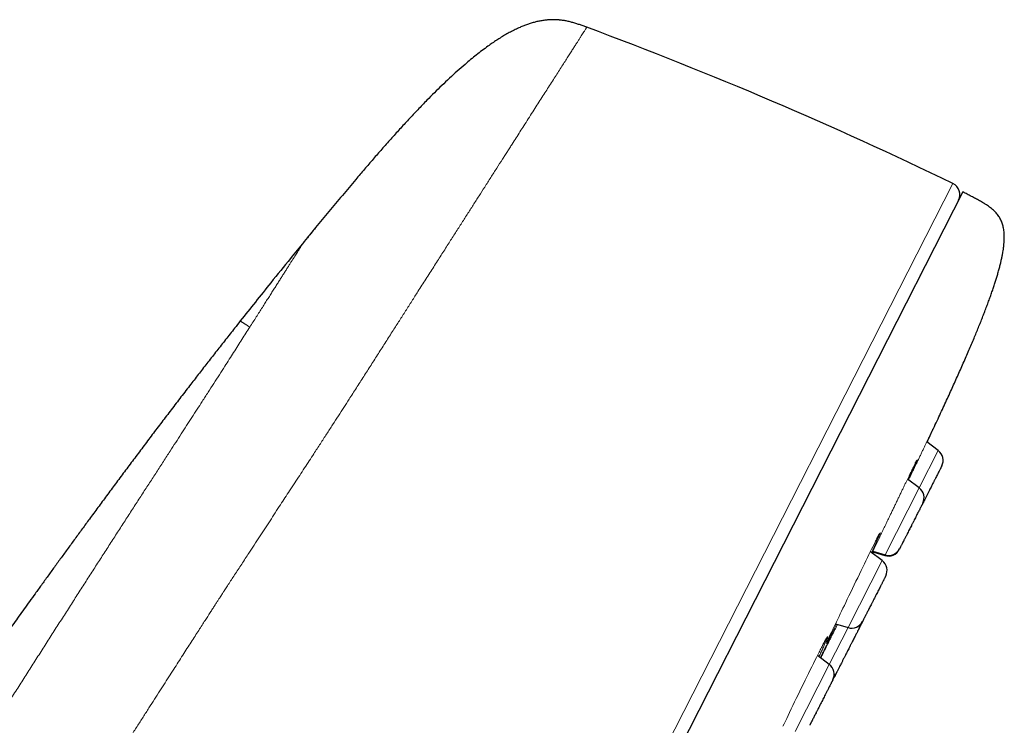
# Model space of a CAD drawing. Header units: millimetres. Extents: x 8 to 578, y 12 to 587.
# Tile 155 of 155: x 538 to 578, y 559 to 587. Entities that reach past the tile are written whole.
import ezdxf

# ---------------------------------------------------------------- set-up
doc = ezdxf.new("R2010")
doc.units = ezdxf.units.MM

msp = doc.modelspace()

# ---------------------------------------------------------------- linework, layer by layer
at = {"color": 252, "linetype": 'Continuous', "lineweight": 0}
for p, q in [((560.343, 587.397), (560.28, 587.402)), ((539.17, 507.739), (576.368, 580.745)), ((550.568, 579.114), (550.05, 578.482)), ((549.958, 578.37), (549.956, 578.367)), ((575.768, 569.883), (574.994, 568.364)), ((574.994, 568.364), (573.606, 565.638)), ((573.487, 565.406), (572.099, 562.681)), ((573.606, 565.638), (573.594, 565.615)), ((572.099, 562.681), (571.335, 561.182)), ((571.335, 561.182), (569.946, 558.456))]:
    msp.add_line(p, q, dxfattribs=at)
at = {"color": 7, "linetype": 'Continuous', "lineweight": 30}
for p, q in [((560.343, 587.398), (560.319, 587.4)), ((561.47, 587.1), (561.418, 587.119)), ((561.462, 587.103), (561.419, 587.119)), ((576.769, 580.408), (539.816, 507.884)), ((550.134, 578.585), (550.046, 578.477)), ((550.05, 578.482), (549.958, 578.37)), ((575.768, 569.883), (575.302, 570.234)), ((574.994, 568.364), (574.519, 568.722)), ((573.487, 565.406), (573.007, 565.768)), ((573.111, 565.79), (573.606, 565.638)), ((573.112, 565.689), (573.155, 565.776)), ((573.143, 565.752), (573.594, 565.615)), ((571.592, 562.835), (572.099, 562.681)), ((572.664, 562.881), (572.677, 562.907)), ((572.666, 562.884), (572.671, 562.894)), ((571.335, 561.182), (570.852, 561.545))]:
    msp.add_line(p, q, dxfattribs=at)
at = {"color": 252, "linetype": 'Continuous', "lineweight": 0, "flags": 128}
for points in [[(571.632, 562.823), (571.63, 562.818), (571.576, 562.711), (571.525, 562.61), (571.477, 562.516), (571.433, 562.428), (571.397, 562.359), (571.366, 562.297), (571.337, 562.242), (571.312, 562.193), (571.289, 562.151), (571.27, 562.115), (571.255, 562.086), (571.242, 562.063), (571.233, 562.048), (571.228, 562.041), (571.226, 562.04), (571.227, 562.046), (571.232, 562.059), (571.24, 562.079), (571.254, 562.111), (571.273, 562.152), (571.296, 562.203), (571.323, 562.262), (571.355, 562.331), (571.391, 562.408), (571.425, 562.48), (571.461, 562.557), (571.5, 562.64), (571.541, 562.728), (571.585, 562.821), (571.632, 562.92), (571.682, 563.024), (571.732, 563.129), (571.784, 563.238), (571.837, 563.351), (571.892, 563.466), (571.949, 563.585), (572.008, 563.707), (572.068, 563.833), (572.138, 563.979), (572.208, 564.124), (572.278, 564.271), (572.349, 564.417), (572.42, 564.565), (572.491, 564.712), (572.562, 564.858), (572.63, 565), (572.697, 565.137), (572.763, 565.271), (572.826, 565.401), (572.888, 565.528), (572.948, 565.649), (573.005, 565.764), (573.059, 565.872), (573.109, 565.973), (573.156, 566.067), (573.2, 566.153), (573.2, 566.153)], [(569.452, 558.669), (569.5, 558.77), (569.549, 558.875), (569.602, 558.985), (569.656, 559.1), (569.721, 559.235), (569.787, 559.373), (569.854, 559.513), (569.923, 559.656), (569.993, 559.802), (570.065, 559.951), (570.137, 560.1), (570.209, 560.247), (570.28, 560.393), (570.35, 560.537), (570.42, 560.679), (570.489, 560.82), (570.558, 560.958), (570.624, 561.091), (570.688, 561.219), (570.75, 561.342), (570.809, 561.46), (570.866, 561.572), (570.866, 561.572)]]:
    msp.add_lwpolyline(points, dxfattribs=at)
at = {"color": 7, "linetype": 'Continuous', "lineweight": 30}
for centre, radius, start, end in [((502.737, 428.759), 168.883, 64.15164, 69.64873), ((576.15, 580.295), 0.5, 333, 64.1516), ((575.467, 569.483), 0.5, 333, 53), ((574.693, 567.964), 0.5, 333, 53), ((573.74, 566.093), 0.5, 253, 333), ((573.752, 566.116), 0.5, 253, 333), ((573.187, 565.007), 0.5, 333, 53), ((572.245, 563.159), 0.5, 253, 333), ((572.107, 562.888), 0.5, 333, 350.6743), ((571.034, 560.782), 0.5, 333, 53), ((571.166, 561.04), 0.5, 316.1649, 333)]:
    msp.add_arc(centre, radius, start, end, dxfattribs=at)
for points, knots in [([(560.343, 587.398), (560.335, 587.399), (560.274, 587.405), (560.158, 587.41), (559.997, 587.409), (559.836, 587.397), (559.676, 587.377), (559.518, 587.349), (559.361, 587.312), (559.206, 587.268), (559.053, 587.217), (558.902, 587.16), (558.736, 587.091), (558.556, 587.008), (558.363, 586.909), (558.173, 586.804), (557.987, 586.693), (557.804, 586.577), (557.624, 586.457), (557.425, 586.317), (557.207, 586.156), (556.971, 585.973), (556.74, 585.786), (556.48, 585.566), (556.192, 585.314), (555.878, 585.027), (555.569, 584.734), (555.265, 584.436), (554.938, 584.107), (554.588, 583.745), (554.217, 583.351), (553.851, 582.952), (553.488, 582.55), (553.129, 582.145), (552.774, 581.737), (552.42, 581.327), (552.002, 580.836), (551.521, 580.264), (550.977, 579.61), (550.487, 579.016), (550.178, 578.639), (550.05, 578.482)], [0, 0, 0, 0, 0.0017168, 0.0132506, 0.0247866, 0.0363271, 0.0478701, 0.0594087, 0.0709458, 0.0824912, 0.0940491, 0.105618, 0.1171916, 0.1327369, 0.1482717, 0.1638037, 0.1793356, 0.1948647, 0.2103888, 0.2259104, 0.2472501, 0.2685851, 0.2899143, 0.3112396, 0.3416963, 0.3721454, 0.4025925, 0.43304, 0.463487, 0.5022339, 0.5409801, 0.5797292, 0.6184818, 0.6572382, 0.6959991, 0.734764, 0.773532, 0.8344582, 0.8953895, 0.956323, 1, 1, 1, 1]), ([(561.47, 587.1), (561.42, 587.118), (561.321, 587.155), (561.171, 587.208), (561.02, 587.258), (560.867, 587.303), (560.712, 587.342), (560.556, 587.372), (560.433, 587.39), (560.361, 587.396), (560.343, 587.397)], [0, 0, 0, 0, 0.136092, 0.272174, 0.408245, 0.544351, 0.680419, 0.81644, 0.952493, 1, 1, 1, 1]), ([(575.314, 570.225), (575.324, 570.247), (575.386, 570.377), (575.498, 570.615), (575.649, 570.936), (575.795, 571.249), (575.937, 571.555), (576.074, 571.852), (576.206, 572.14), (576.334, 572.419), (576.457, 572.69), (576.578, 572.962), (576.699, 573.234), (576.818, 573.504), (576.933, 573.767), (577.043, 574.022), (577.148, 574.269), (577.247, 574.505), (577.34, 574.729), (577.427, 574.941), (577.51, 575.148), (577.589, 575.348), (577.667, 575.549), (577.744, 575.75), (577.819, 575.952), (577.889, 576.146), (577.955, 576.333), (578.016, 576.513), (578.073, 576.686), (578.126, 576.853), (578.177, 577.02), (578.225, 577.187), (578.27, 577.354), (578.31, 577.513), (578.345, 577.664), (578.375, 577.808), (578.4, 577.945), (578.421, 578.079), (578.438, 578.21), (578.45, 578.338), (578.456, 578.459), (578.458, 578.573), (578.455, 578.681), (578.447, 578.783), (578.435, 578.88), (578.418, 578.971), (578.397, 579.056), (578.371, 579.137), (578.34, 579.217), (578.303, 579.296), (578.259, 579.373), (578.211, 579.446), (578.154, 579.518), (578.09, 579.59), (578.017, 579.66), (577.939, 579.726), (577.858, 579.789), (577.773, 579.848), (577.664, 579.919), (577.528, 580), (577.367, 580.09), (577.201, 580.179), (577.032, 580.269), (576.888, 580.345), (576.8, 580.392), (576.769, 580.408)], [0, 0, 0, 0, 0.0060775, 0.0373058, 0.067787, 0.0975249, 0.1265236, 0.1547877, 0.1818369, 0.2081875, 0.2338448, 0.2588148, 0.2850149, 0.3104288, 0.3350652, 0.3589333, 0.3820426, 0.4044031, 0.4248093, 0.4445681, 0.4636887, 0.482181, 0.5000546, 0.5192851, 0.5377726, 0.555532, 0.5725791, 0.5889296, 0.6046, 0.6196071, 0.633968, 0.6496118, 0.6644617, 0.6785453, 0.6918912, 0.7045284, 0.716487, 0.7277978, 0.7395291, 0.750558, 0.7609288, 0.7706875, 0.7798807, 0.7887471, 0.7971247, 0.8050663, 0.812625, 0.8198536, 0.8268037, 0.8347043, 0.8423635, 0.849851, 0.8572281, 0.8659377, 0.8746354, 0.8833747, 0.8921929, 0.9011139, 0.9101511, 0.9257617, 0.9417022, 0.9579248, 0.9743633, 0.9909399, 1, 1, 1, 1]), ([(549.953, 578.362), (549.773, 578.142), (549.324, 577.594), (548.668, 576.781), (547.987, 575.932), (547.575, 575.412), (547.37, 575.155)], [0, 0, 0, 0, 0.207109, 0.516301, 0.760808, 1, 1, 1, 1]), ([(575.054, 577.042), (575.049, 577.032), (575.044, 577.022), (575.036, 577.013), (575.036, 577.013)], [0, 0, 0, 0, 0.989544, 1, 1, 1, 1]), ([(547.37, 575.155), (547.293, 575.057), (547.092, 574.804), (546.772, 574.398), (546.411, 573.938), (546.055, 573.483), (545.704, 573.032), (545.338, 572.559), (544.957, 572.065), (544.562, 571.549), (544.173, 571.038), (543.787, 570.53), (543.405, 570.024), (543.027, 569.52), (542.655, 569.022), (542.29, 568.531), (541.931, 568.048), (541.579, 567.571), (541.248, 567.121), (540.937, 566.697), (540.647, 566.3), (540.362, 565.909), (540.082, 565.525), (539.808, 565.148), (539.541, 564.779), (539.279, 564.417), (539.031, 564.074), (538.797, 563.75), (538.578, 563.444), (538.363, 563.145), (538.153, 562.853), (537.948, 562.567), (537.748, 562.288), (537.545, 562.004), (537.339, 561.715), (537.13, 561.423), (536.929, 561.14), (536.734, 560.865), (536.546, 560.601), (536.367, 560.347), (536.194, 560.103), (536.028, 559.869), (535.868, 559.641), (535.713, 559.42), (535.563, 559.208), (535.42, 559.004), (535.284, 558.809), (535.154, 558.624), (535.03, 558.447), (534.914, 558.28), (534.804, 558.122), (534.7, 557.973), (534.603, 557.833), (534.512, 557.702), (534.428, 557.581), (534.351, 557.47), (534.28, 557.368), (534.215, 557.275), (534.16, 557.195), (534.114, 557.128), (534.076, 557.072), (534.041, 557.022), (534.01, 556.977), (533.97, 556.92), (533.921, 556.848), (533.872, 556.778), (533.834, 556.722), (533.806, 556.681), (533.777, 556.64), (533.752, 556.603), (533.73, 556.571), (533.71, 556.541), (533.687, 556.508), (533.659, 556.467), (533.624, 556.417), (533.583, 556.357), (533.536, 556.289), (533.486, 556.215), (533.433, 556.138), (533.333, 555.991), (533.185, 555.775), (532.988, 555.486), (532.784, 555.185), (532.571, 554.871), (532.396, 554.611), (532.264, 554.415), (532.175, 554.283), (532.083, 554.146), (531.986, 554.001), (531.883, 553.846), (531.774, 553.683), (531.66, 553.511), (531.54, 553.331), (531.415, 553.143), (531.285, 552.946), (531.152, 552.746), (531.019, 552.544), (530.883, 552.338), (530.744, 552.126), (530.6, 551.907), (530.452, 551.68), (530.302, 551.451), (530.151, 551.22), (530, 550.987), (529.845, 550.748), (529.686, 550.503), (529.516, 550.242), (529.337, 549.964), (529.147, 549.668), (528.952, 549.365), (528.753, 549.054), (528.549, 548.736), (528.342, 548.411), (528.13, 548.078), (527.903, 547.721), (527.661, 547.339), (527.403, 546.931), (527.141, 546.514), (526.873, 546.088), (526.6, 545.652), (526.322, 545.208), (526.047, 544.767), (525.776, 544.33), (525.509, 543.899), (525.237, 543.46), (524.962, 543.014), (524.724, 542.626), (524.577, 542.386), (524.523, 542.298)], [0, 0, 0, 0, 0.009378, 0.024163, 0.038761, 0.053184, 0.067445, 0.08155, 0.097982, 0.114212, 0.130244, 0.146077, 0.162025, 0.177757, 0.19327, 0.208554, 0.223599, 0.238398, 0.25294, 0.265448, 0.277745, 0.289827, 0.301687, 0.31332, 0.324722, 0.335886, 0.346809, 0.356409, 0.365808, 0.375004, 0.383995, 0.39278, 0.401356, 0.409723, 0.418954, 0.427914, 0.436599, 0.445008, 0.453142, 0.460861, 0.468312, 0.475494, 0.482408, 0.489185, 0.495683, 0.5019, 0.507836, 0.513493, 0.51887, 0.523967, 0.528775, 0.533305, 0.537557, 0.541533, 0.545231, 0.548594, 0.551691, 0.554521, 0.557085, 0.558945, 0.560634, 0.562154, 0.563504, 0.56478, 0.567344, 0.569986, 0.57121, 0.572449, 0.573704, 0.574941, 0.575799, 0.576632, 0.577625, 0.578782, 0.580373, 0.582198, 0.584255, 0.586538, 0.588894, 0.591263, 0.599828, 0.608552, 0.617436, 0.627107, 0.636957, 0.640875, 0.644821, 0.648912, 0.653241, 0.657902, 0.662811, 0.667965, 0.673365, 0.67901, 0.684898, 0.691029, 0.696957, 0.703094, 0.70944, 0.715994, 0.722754, 0.729721, 0.736477, 0.743415, 0.750533, 0.757832, 0.765309, 0.773865, 0.782641, 0.791636, 0.800849, 0.810279, 0.819924, 0.829782, 0.839852, 0.851617, 0.863655, 0.875963, 0.888537, 0.901374, 0.914473, 0.927828, 0.940293, 0.952968, 0.965849, 0.978934, 0.992218, 1, 1, 1, 1]), ([(574.834, 569.36), (574.834, 569.36), (574.838, 569.368), (574.845, 569.382), (574.856, 569.403), (574.866, 569.422), (574.875, 569.439), (574.881, 569.45), (574.884, 569.456), (574.886, 569.46), (574.887, 569.462), (574.887, 569.462), (574.887, 569.462)], [0, 0, 0, 0, 0.000674, 0.118215, 0.243883, 0.394443, 0.555304, 0.726378, 0.810548, 0.891633, 0.964487, 1, 1, 1, 1]), ([(575.913, 569.256), (575.913, 569.256), (575.913, 569.257), (575.91, 569.251), (575.905, 569.242), (575.899, 569.229), (575.891, 569.214), (575.881, 569.194), (575.87, 569.171), (575.854, 569.14), (575.832, 569.097), (575.803, 569.04), (575.77, 568.976), (575.733, 568.904), (575.694, 568.827), (575.659, 568.758), (575.63, 568.702), (575.608, 568.658), (575.585, 568.613), (575.556, 568.555), (575.519, 568.483), (575.475, 568.396), (575.43, 568.309), (575.391, 568.232), (575.357, 568.164), (575.328, 568.108), (575.299, 568.052), (575.272, 567.998), (575.244, 567.944), (575.212, 567.881), (575.177, 567.811), (575.152, 567.763), (575.14, 567.739)], [0, 0, 0, 0, 0.010896, 0.052723, 0.080554, 0.10819, 0.135739, 0.163313, 0.191024, 0.21898, 0.264158, 0.308915, 0.35373, 0.399078, 0.444256, 0.489014, 0.511392, 0.533844, 0.556429, 0.579206, 0.620864, 0.662205, 0.703602, 0.745429, 0.77326, 0.800895, 0.828445, 0.856019, 0.88373, 0.911686, 0.956863, 1, 1, 1, 1]), ([(575.139, 567.737), (575.139, 567.736), (575.138, 567.736), (575.133, 567.725), (575.123, 567.706), (575.111, 567.682), (575.098, 567.656), (575.085, 567.631), (575.07, 567.602), (575.054, 567.57), (575.036, 567.535), (575.013, 567.489), (574.983, 567.431), (574.946, 567.358), (574.905, 567.279), (574.862, 567.194), (574.817, 567.106), (574.779, 567.031), (574.748, 566.969), (574.724, 566.923), (574.7, 566.875), (574.669, 566.815), (574.631, 566.741), (574.587, 566.654), (574.544, 566.569), (574.506, 566.496), (574.474, 566.433), (574.448, 566.381), (574.422, 566.33), (574.397, 566.282), (574.374, 566.236), (574.347, 566.182), (574.317, 566.124), (574.287, 566.065), (574.26, 566.013), (574.238, 565.97), (574.221, 565.935), (574.21, 565.914), (574.204, 565.902), (574.2, 565.895), (574.198, 565.891), (574.197, 565.889), (574.198, 565.89), (574.198, 565.89)], [0, 0, 0, 0, 0.025067, 0.054907, 0.084787, 0.114978, 0.135067, 0.155015, 0.1749, 0.194803, 0.214805, 0.234984, 0.267593, 0.2999, 0.332248, 0.36498, 0.39759, 0.429896, 0.446049, 0.462255, 0.478557, 0.494997, 0.525067, 0.554907, 0.584787, 0.614978, 0.635067, 0.655015, 0.6749, 0.694803, 0.714805, 0.734984, 0.767593, 0.7999, 0.832248, 0.86498, 0.89759, 0.929896, 0.946049, 0.962255, 0.978557, 0.994997, 1, 1, 1, 1]), ([(573.267, 566.283), (573.268, 566.285), (573.276, 566.301), (573.29, 566.327), (573.307, 566.36), (573.322, 566.387), (573.334, 566.41), (573.344, 566.428), (573.353, 566.444), (573.36, 566.457), (573.366, 566.468), (573.372, 566.478), (573.377, 566.487), (573.381, 566.493), (573.383, 566.496), (573.383, 566.496), (573.383, 566.495)], [0, 0, 0, 0, 0.0164375, 0.1253936, 0.2261594, 0.3187504, 0.4031763, 0.4794442, 0.5476069, 0.6132888, 0.6803608, 0.7488118, 0.8186299, 0.8925507, 0.9640272, 1, 1, 1, 1]), ([(574.196, 565.887), (574.195, 565.885), (574.192, 565.878), (574.188, 565.871), (574.186, 565.866), (574.186, 565.866), (574.186, 565.866)], [0, 0, 0, 0, 0.176178, 0.469765, 0.764663, 1, 1, 1, 1]), ([(573.632, 564.779), (573.632, 564.779), (573.632, 564.78), (573.631, 564.778), (573.629, 564.773), (573.625, 564.766), (573.619, 564.754), (573.609, 564.734), (573.593, 564.703), (573.573, 564.664), (573.552, 564.623), (573.532, 564.583), (573.513, 564.546), (573.492, 564.506), (573.471, 564.463), (573.448, 564.418), (573.419, 564.361), (573.383, 564.29), (573.339, 564.205), (573.294, 564.116), (573.247, 564.024), (573.199, 563.93), (573.159, 563.852), (573.127, 563.789), (573.103, 563.742), (573.079, 563.695), (573.049, 563.636), (573.013, 563.565), (572.971, 563.483), (572.932, 563.405), (572.898, 563.339), (572.87, 563.285), (572.848, 563.24), (572.826, 563.198), (572.806, 563.159), (572.787, 563.122), (572.766, 563.081), (572.745, 563.038), (572.724, 562.998), (572.709, 562.967), (572.698, 562.946), (572.691, 562.933), (572.691, 562.933), (572.691, 562.932)], [0, 0, 0, 0, 0.006829, 0.022982, 0.039188, 0.05549, 0.071931, 0.102, 0.13184, 0.161721, 0.191911, 0.212, 0.231948, 0.251833, 0.271736, 0.291738, 0.311917, 0.344527, 0.376833, 0.409181, 0.441913, 0.474523, 0.506829, 0.522982, 0.539188, 0.55549, 0.571931, 0.602, 0.63184, 0.661721, 0.691911, 0.712, 0.731948, 0.751833, 0.771736, 0.791738, 0.811917, 0.844527, 0.876833, 0.909181, 0.941913, 0.974523, 1, 1, 1, 1]), ([(572.689, 562.93), (572.687, 562.926), (572.681, 562.913), (572.674, 562.9), (572.671, 562.893), (572.671, 562.894), (572.672, 562.895)], [0, 0, 0, 0, 0.179556, 0.547514, 0.91205, 1, 1, 1, 1]), ([(572.553, 562.661), (572.553, 562.661), (572.553, 562.663), (572.551, 562.658), (572.545, 562.647), (572.538, 562.632), (572.529, 562.616), (572.519, 562.596), (572.508, 562.573), (572.494, 562.546), (572.476, 562.51), (572.451, 562.462), (572.419, 562.4), (572.384, 562.331), (572.346, 562.255), (572.304, 562.174), (572.268, 562.103), (572.238, 562.044), (572.215, 562), (572.192, 561.954), (572.162, 561.894), (572.125, 561.821), (572.08, 561.734), (572.036, 561.647), (571.997, 561.57), (571.963, 561.504), (571.935, 561.448), (571.907, 561.394), (571.88, 561.341), (571.854, 561.289), (571.823, 561.229), (571.788, 561.162), (571.752, 561.091), (571.72, 561.027), (571.691, 560.97), (571.666, 560.921), (571.649, 560.888), (571.638, 560.865), (571.63, 560.851), (571.624, 560.839), (571.618, 560.826), (571.612, 560.815), (571.611, 560.814), (571.611, 560.813)], [0, 0, 0, 0, 0.0010632, 0.030944, 0.0611348, 0.0812238, 0.1011712, 0.1210564, 0.1409598, 0.1609615, 0.1811403, 0.2137499, 0.2460564, 0.2784042, 0.3111364, 0.3437462, 0.3760527, 0.3922052, 0.4084112, 0.4247134, 0.4411539, 0.4712232, 0.5010631, 0.5309438, 0.5611346, 0.5812237, 0.601171, 0.6210563, 0.6409597, 0.6609613, 0.6811401, 0.7137498, 0.7460563, 0.778404, 0.8111363, 0.8437461, 0.8760525, 0.8922051, 0.9084111, 0.9247133, 0.9411538, 0.9712547, 1, 1, 1, 1]), ([(572.664, 562.881), (572.664, 562.881), (572.665, 562.881), (572.664, 562.879), (572.661, 562.874), (572.656, 562.864), (572.648, 562.849), (572.636, 562.824), (572.617, 562.787), (572.593, 562.74), (572.572, 562.699), (572.558, 562.671), (572.554, 562.664)], [0, 0, 0, 0, 0.005274, 0.094799, 0.184406, 0.274455, 0.365301, 0.512113, 0.65756, 0.803192, 0.950556, 1, 1, 1, 1]), ([(571.099, 562.02), (571.103, 562.028), (571.114, 562.048), (571.131, 562.079), (571.149, 562.112), (571.165, 562.141), (571.177, 562.163), (571.186, 562.179), (571.194, 562.192), (571.2, 562.203), (571.207, 562.214), (571.214, 562.227), (571.221, 562.239), (571.227, 562.248), (571.23, 562.254), (571.233, 562.257), (571.235, 562.26), (571.236, 562.262), (571.236, 562.262), (571.236, 562.262)], [0, 0, 0, 0, 0.058213, 0.144827, 0.236271, 0.330867, 0.395601, 0.451559, 0.498738, 0.540924, 0.587, 0.65376, 0.727533, 0.803109, 0.845933, 0.888669, 0.931317, 0.973875, 1, 1, 1, 1]), ([(571.24, 562.077), (571.24, 562.077), (571.24, 562.078), (571.242, 562.081), (571.245, 562.088), (571.249, 562.098), (571.255, 562.113), (571.266, 562.137), (571.282, 562.171), (571.304, 562.221), (571.33, 562.277), (571.358, 562.338), (571.384, 562.394), (571.401, 562.431), (571.409, 562.446)], [0, 0, 0, 0, 0.036817, 0.085988, 0.14045, 0.200225, 0.265181, 0.335043, 0.459136, 0.5827, 0.705775, 0.828383, 0.926146, 1, 1, 1, 1]), ([(571.479, 560.554), (571.479, 560.554), (571.479, 560.555), (571.474, 560.545), (571.466, 560.529), (571.457, 560.511), (571.449, 560.495), (571.44, 560.477), (571.426, 560.451), (571.408, 560.415), (571.383, 560.365), (571.354, 560.308), (571.325, 560.253), (571.299, 560.201), (571.275, 560.154), (571.25, 560.105), (571.224, 560.055), (571.198, 560.002), (571.164, 559.937), (571.124, 559.858), (571.077, 559.765), (571.029, 559.671), (570.981, 559.577), (570.933, 559.483), (570.894, 559.406), (570.863, 559.346), (570.841, 559.302), (570.818, 559.258), (570.79, 559.203), (570.758, 559.138), (570.721, 559.067), (570.687, 559.001), (570.66, 558.946), (570.638, 558.903), (570.62, 558.868), (570.604, 558.837), (570.59, 558.809), (570.577, 558.784), (570.564, 558.758), (570.551, 558.734), (570.542, 558.716), (570.538, 558.707), (570.538, 558.708), (570.539, 558.709)], [0, 0, 0, 0, 0.018828, 0.051438, 0.083744, 0.099897, 0.116103, 0.132405, 0.148845, 0.178915, 0.208755, 0.238635, 0.268826, 0.288915, 0.308863, 0.328748, 0.348651, 0.368653, 0.388832, 0.421441, 0.453748, 0.486096, 0.518828, 0.551438, 0.583744, 0.599897, 0.616103, 0.632405, 0.648845, 0.678915, 0.708755, 0.738635, 0.768826, 0.788915, 0.808863, 0.828748, 0.848651, 0.868653, 0.888832, 0.921441, 0.953748, 0.986096, 1, 1, 1, 1]), ([(571.61, 560.811), (571.603, 560.797), (571.584, 560.761), (571.552, 560.697), (571.517, 560.628), (571.493, 560.581), (571.482, 560.56), (571.48, 560.557)], [0, 0, 0, 0, 0.180832, 0.474732, 0.771681, 0.969273, 1, 1, 1, 1])]:
    msp.add_open_spline(points, degree=3, knots=knots, dxfattribs=at)
at = {"color": 252, "linetype": 'Continuous', "lineweight": 0}
for points, knots in [([(561.47, 587.1), (561.469, 587.098), (561.468, 587.096), (561.455, 587.077), (561.435, 587.045), (561.407, 587.001), (561.371, 586.945), (561.326, 586.875), (561.275, 586.795), (561.218, 586.706), (561.155, 586.608), (561.085, 586.5), (561.009, 586.381), (560.926, 586.25), (560.832, 586.105), (560.729, 585.943), (560.614, 585.763), (560.49, 585.57), (560.359, 585.364), (560.219, 585.145), (560.071, 584.914), (559.918, 584.675), (559.763, 584.432), (559.605, 584.185), (559.44, 583.928), (559.269, 583.659), (559.09, 583.38), (558.917, 583.109), (558.751, 582.85), (558.594, 582.603), (558.455, 582.385), (558.335, 582.198), (558.236, 582.043), (558.137, 581.889), (557.995, 581.667), (557.806, 581.371), (557.564, 580.993), (557.323, 580.616), (557.084, 580.242), (556.846, 579.871), (556.602, 579.489), (556.352, 579.097), (556.094, 578.694), (555.871, 578.345), (555.686, 578.055), (555.54, 577.826), (555.391, 577.593), (555.237, 577.353), (555.08, 577.107), (554.92, 576.857), (554.76, 576.606), (554.57, 576.308), (554.349, 575.962), (554.096, 575.566), (553.844, 575.169), (553.575, 574.749), (553.291, 574.303), (552.99, 573.833), (552.691, 573.365), (552.392, 572.898), (552.095, 572.434), (551.895, 572.123), (551.796, 571.969)], [0, 0, 0, 0, 0.01945, 0.038942, 0.058476, 0.078051, 0.097669, 0.117328, 0.137029, 0.155124, 0.173255, 0.191421, 0.209622, 0.227858, 0.246129, 0.266101, 0.286115, 0.30617, 0.326266, 0.346404, 0.366584, 0.386805, 0.405378, 0.423985, 0.442627, 0.461304, 0.480015, 0.498762, 0.513751, 0.528762, 0.543795, 0.552665, 0.561542, 0.570426, 0.578876, 0.59883, 0.618906, 0.639106, 0.657245, 0.675482, 0.693817, 0.71225, 0.73078, 0.749409, 0.759406, 0.769432, 0.779485, 0.789774, 0.800392, 0.810928, 0.821381, 0.831752, 0.847882, 0.863808, 0.879531, 0.895051, 0.913262, 0.931185, 0.94882, 0.966168, 0.983228, 1, 1, 1, 1]), ([(549.956, 578.367), (549.955, 578.366), (549.954, 578.365), (549.947, 578.354), (549.936, 578.337), (549.921, 578.312), (549.901, 578.281), (549.877, 578.244), (549.849, 578.2), (549.817, 578.149), (549.78, 578.091), (549.739, 578.026), (549.693, 577.954), (549.643, 577.875), (549.588, 577.789), (549.529, 577.696), (549.466, 577.596), (549.398, 577.49), (549.326, 577.376), (549.25, 577.256), (549.17, 577.13), (549.085, 576.996), (548.997, 576.857), (548.905, 576.712), (548.81, 576.562), (548.71, 576.405), (548.606, 576.241), (548.498, 576.07), (548.384, 575.892), (548.267, 575.707), (548.146, 575.515), (548.02, 575.318), (547.891, 575.115), (547.802, 574.974), (547.757, 574.904)], [0, 0, 0, 0, 0.031149, 0.062316, 0.093502, 0.124706, 0.155927, 0.186606, 0.217301, 0.248011, 0.278735, 0.310101, 0.341482, 0.372875, 0.404282, 0.435701, 0.467131, 0.498573, 0.529958, 0.561354, 0.59276, 0.624176, 0.655602, 0.686475, 0.717357, 0.748247, 0.779145, 0.81068, 0.842221, 0.873768, 0.90532, 0.936877, 0.968437, 1, 1, 1, 1]), ([(547.371, 575.155), (547.371, 575.155), (547.37, 575.155), (547.374, 575.151), (547.383, 575.145), (547.395, 575.137), (547.411, 575.125), (547.432, 575.112), (547.456, 575.097), (547.485, 575.081), (547.514, 575.062), (547.544, 575.044), (547.573, 575.025), (547.604, 575.004), (547.638, 574.982), (547.675, 574.958), (547.714, 574.932), (547.742, 574.914), (547.757, 574.905)], [0, 0, 0, 0, 0.037631, 0.119724, 0.189999, 0.260517, 0.330985, 0.401465, 0.472227, 0.541914, 0.610858, 0.66528, 0.719999, 0.775077, 0.83057, 0.886527, 0.942991, 1, 1, 1, 1]), ([(547.757, 574.904), (547.705, 574.823), (547.601, 574.659), (547.438, 574.405), (547.271, 574.143), (547.099, 573.874), (546.922, 573.597), (546.729, 573.297), (546.52, 572.971), (546.293, 572.618), (546.06, 572.255), (545.833, 571.903), (545.613, 571.562), (545.401, 571.234), (545.185, 570.899), (544.965, 570.559), (544.741, 570.213), (544.499, 569.84), (544.24, 569.44), (543.962, 569.011), (543.679, 568.574), (543.39, 568.128), (543.095, 567.673), (542.795, 567.208), (542.49, 566.737), (542.182, 566.26), (541.872, 565.78), (541.561, 565.297), (541.249, 564.812), (540.934, 564.322), (540.615, 563.825), (540.292, 563.321), (539.965, 562.809), (539.635, 562.294), (539.304, 561.776), (538.973, 561.257), (538.642, 560.74), (538.312, 560.223), (537.981, 559.704), (537.646, 559.181), (537.308, 558.654), (536.968, 558.123), (536.626, 557.591), (536.284, 557.06), (535.944, 556.532), (535.605, 556.007), (535.267, 555.487), (534.929, 554.969), (534.589, 554.448), (534.246, 553.927), (533.902, 553.405), (533.556, 552.884), (533.211, 552.367), (532.868, 551.855), (532.526, 551.349), (532.187, 550.848), (531.848, 550.351), (531.526, 549.882), (531.222, 549.441), (530.935, 549.026), (530.648, 548.615), (530.361, 548.206), (530.076, 547.8), (529.796, 547.404), (529.522, 547.019), (529.255, 546.644), (528.988, 546.273), (528.722, 545.904), (528.451, 545.531), (528.176, 545.153), (527.897, 544.773), (527.62, 544.396), (527.344, 544.023), (527.069, 543.654), (526.802, 543.297), (526.541, 542.951), (526.288, 542.615), (526.037, 542.284), (525.787, 541.956), (525.624, 541.743), (525.542, 541.636)], [0, 0, 0, 0, 0.011687, 0.023375, 0.035065, 0.046755, 0.058445, 0.070136, 0.083914, 0.097692, 0.111469, 0.125244, 0.136931, 0.148617, 0.160301, 0.171983, 0.183662, 0.195339, 0.209097, 0.222851, 0.236601, 0.250346, 0.264335, 0.27832, 0.292297, 0.306269, 0.320233, 0.33394, 0.347639, 0.36133, 0.375012, 0.388934, 0.402846, 0.416748, 0.43064, 0.44452, 0.458142, 0.471753, 0.485352, 0.498939, 0.512759, 0.526566, 0.540358, 0.554134, 0.567897, 0.581401, 0.594892, 0.608372, 0.62184, 0.635547, 0.649249, 0.662953, 0.676663, 0.690382, 0.703871, 0.717377, 0.730906, 0.74446, 0.755984, 0.767532, 0.779106, 0.790709, 0.802343, 0.814009, 0.825042, 0.836109, 0.847211, 0.85835, 0.86953, 0.881432, 0.893384, 0.905388, 0.917447, 0.929562, 0.941737, 0.953272, 0.964863, 0.976514, 0.988226, 1, 1, 1, 1]), ([(551.796, 571.969), (551.726, 571.859), (551.582, 571.635), (551.359, 571.289), (551.125, 570.928), (550.881, 570.551), (550.625, 570.158), (550.389, 569.795), (550.173, 569.465), (549.982, 569.172), (549.786, 568.872), (549.584, 568.564), (549.384, 568.259), (549.191, 567.965), (548.925, 567.559), (548.58, 567.031), (548.149, 566.373), (547.764, 565.784), (547.426, 565.266), (547.148, 564.841), (546.928, 564.504), (546.788, 564.29), (546.732, 564.203), (546.711, 564.171), (546.704, 564.161), (546.698, 564.151), (546.691, 564.141), (546.685, 564.131), (546.669, 564.106), (546.64, 564.062), (546.596, 563.995), (546.543, 563.913), (546.483, 563.82), (546.415, 563.716), (546.34, 563.6), (546.258, 563.472), (546.167, 563.331), (546.068, 563.177), (545.961, 563.011), (545.841, 562.826), (545.709, 562.62), (545.563, 562.393), (545.407, 562.151), (545.241, 561.893), (545.069, 561.624), (544.889, 561.345), (544.704, 561.056), (544.509, 560.753), (544.306, 560.435), (544.094, 560.105), (543.875, 559.762), (543.648, 559.408), (543.412, 559.039), (543.167, 558.656), (542.914, 558.26), (542.651, 557.849), (542.38, 557.424), (542.111, 557.003), (541.846, 556.588), (541.596, 556.196), (541.395, 555.882), (541.277, 555.696), (541.233, 555.627), (541.219, 555.605), (541.205, 555.583), (541.191, 555.562), (541.177, 555.54), (541.095, 555.411), (540.944, 555.175), (540.725, 554.832), (540.506, 554.489), (540.286, 554.146), (540.066, 553.803), (539.838, 553.448), (539.602, 553.081), (539.313, 552.633), (538.98, 552.117), (538.606, 551.541), (538.239, 550.977), (537.877, 550.421), (537.518, 549.874), (537.164, 549.335), (536.818, 548.81), (536.478, 548.298), (536.145, 547.798), (535.819, 547.312), (535.53, 546.883), (535.277, 546.508), (535.057, 546.183), (534.835, 545.858), (534.609, 545.528), (534.378, 545.191), (534.144, 544.851), (533.876, 544.464), (533.573, 544.029), (533.235, 543.545), (532.892, 543.056), (532.54, 542.558), (532.181, 542.051), (531.813, 541.537), (531.441, 541.018), (531.063, 540.494), (530.681, 539.968), (530.294, 539.437), (530.036, 539.086), (529.905, 538.909)], [0, 0, 0, 0, 0.0112, 0.022844, 0.03493, 0.047459, 0.060431, 0.073846, 0.083129, 0.092613, 0.102298, 0.112183, 0.122268, 0.131474, 0.140255, 0.160743, 0.181225, 0.201703, 0.215216, 0.228727, 0.240615, 0.245845, 0.248146, 0.248447, 0.248748, 0.24905, 0.249351, 0.249652, 0.249954, 0.251591, 0.253628, 0.256066, 0.258903, 0.262003, 0.265472, 0.269309, 0.273515, 0.278089, 0.283032, 0.288342, 0.294609, 0.301322, 0.30848, 0.316082, 0.32413, 0.33219, 0.340652, 0.349515, 0.35878, 0.368445, 0.378329, 0.388599, 0.399255, 0.410298, 0.421727, 0.433542, 0.445742, 0.458328, 0.469723, 0.481416, 0.491952, 0.496661, 0.497281, 0.497902, 0.498523, 0.499145, 0.499768, 0.500392, 0.510182, 0.519974, 0.529769, 0.539566, 0.549366, 0.559168, 0.569942, 0.580824, 0.597673, 0.614214, 0.630446, 0.646371, 0.662305, 0.677918, 0.693212, 0.708186, 0.722841, 0.737177, 0.751194, 0.76099, 0.770624, 0.780243, 0.790256, 0.800417, 0.810728, 0.821187, 0.835812, 0.850719, 0.865906, 0.881375, 0.897448, 0.913813, 0.930469, 0.947416, 0.964654, 0.982182, 1, 1, 1, 1]), ([(574.563, 568.689), (574.572, 568.709), (574.602, 568.771), (574.652, 568.875), (574.712, 569), (574.772, 569.126), (574.833, 569.251), (574.895, 569.382), (574.96, 569.517), (575.026, 569.655), (575.089, 569.788), (575.151, 569.917), (575.211, 570.042), (575.268, 570.162), (575.323, 570.277), (575.374, 570.384), (575.421, 570.483), (575.465, 570.575), (575.505, 570.66), (575.542, 570.736), (575.575, 570.805), (575.604, 570.865), (575.628, 570.915), (575.648, 570.956), (575.664, 570.988), (575.67, 571.001), (575.674, 571.008)], [0, 0, 0, 0, 0.0180241, 0.0554478, 0.0929611, 0.1306881, 0.168754, 0.2072841, 0.2515376, 0.2954261, 0.3391637, 0.3829645, 0.4270396, 0.4715947, 0.516166, 0.5602673, 0.6040976, 0.6478498, 0.6917092, 0.7358518, 0.7802853, 0.8243436, 0.8681884, 0.9119775, 0.9558649, 1, 1, 1, 1]), ([(575.674, 571.008), (575.676, 571.013), (575.681, 571.023), (575.683, 571.025), (575.681, 571.018), (575.674, 571.002), (575.662, 570.976), (575.646, 570.94), (575.625, 570.895), (575.601, 570.841), (575.572, 570.779), (575.539, 570.708), (575.501, 570.627), (575.462, 570.543), (575.421, 570.456), (575.38, 570.37), (575.344, 570.293), (575.321, 570.243), (575.313, 570.226)], [0, 0, 0, 0, 0.06663, 0.13291, 0.199058, 0.265301, 0.33187, 0.399004, 0.465506, 0.531673, 0.597753, 0.664009, 0.730718, 0.798167, 0.855649, 0.912669, 0.96941, 1, 1, 1, 1]), ([(573.076, 565.716), (573.09, 565.745), (573.119, 565.806), (573.166, 565.903), (573.215, 566.005), (573.266, 566.112), (573.319, 566.223), (573.374, 566.338), (573.431, 566.456), (573.488, 566.576), (573.546, 566.697), (573.605, 566.819), (573.664, 566.944), (573.725, 567.07), (573.786, 567.197), (573.851, 567.332), (573.919, 567.473), (573.989, 567.62), (574.058, 567.764), (574.126, 567.906), (574.194, 568.046), (574.26, 568.184), (574.324, 568.317), (574.386, 568.446), (574.445, 568.568), (574.502, 568.684), (574.555, 568.795), (574.606, 568.899), (574.654, 568.997), (574.698, 569.087), (574.738, 569.168), (574.774, 569.241), (574.807, 569.307), (574.825, 569.343), (574.834, 569.361)], [0, 0, 0, 0, 0.0268719, 0.0553075, 0.083715, 0.1121741, 0.1407655, 0.1695708, 0.1986716, 0.2271645, 0.2555487, 0.2839139, 0.3123521, 0.3409574, 0.369825, 0.3990504, 0.4325742, 0.4658297, 0.4989798, 0.5321881, 0.5656161, 0.5994215, 0.6332001, 0.6666248, 0.6998476, 0.7330162, 0.7662726, 0.7997521, 0.8334362, 0.8668356, 0.900073, 0.9332686, 0.9665397, 1, 1, 1, 1]), ([(574.834, 569.361), (574.843, 569.377), (574.86, 569.41), (574.879, 569.447), (574.894, 569.475), (574.905, 569.494), (574.912, 569.503), (574.913, 569.502), (574.91, 569.492), (574.903, 569.472), (574.891, 569.443), (574.874, 569.404), (574.853, 569.356), (574.829, 569.301), (574.802, 569.241), (574.774, 569.179), (574.743, 569.111), (574.709, 569.037), (574.672, 568.958), (574.632, 568.872), (574.591, 568.786), (574.563, 568.726), (574.55, 568.698)], [0, 0, 0, 0, 0.053436, 0.106596, 0.159652, 0.212785, 0.26618, 0.320027, 0.37334, 0.426399, 0.479398, 0.532547, 0.586065, 0.64018, 0.686246, 0.731958, 0.777458, 0.822898, 0.868432, 0.914218, 0.960417, 1, 1, 1, 1]), ([(573.2, 566.153), (573.214, 566.18), (573.241, 566.234), (573.278, 566.304), (573.31, 566.365), (573.338, 566.418), (573.362, 566.461), (573.381, 566.496), (573.396, 566.52), (573.407, 566.536), (573.413, 566.542), (573.414, 566.538), (573.41, 566.524), (573.402, 566.501), (573.391, 566.472), (573.377, 566.438), (573.36, 566.397), (573.339, 566.35), (573.315, 566.296), (573.288, 566.235), (573.257, 566.167), (573.224, 566.094), (573.188, 566.016), (573.149, 565.932), (573.108, 565.844), (573.076, 565.777), (573.058, 565.738), (573.055, 565.732)], [0, 0, 0, 0, 0.044604, 0.088981, 0.133274, 0.177632, 0.222209, 0.267162, 0.311645, 0.355927, 0.400171, 0.444547, 0.489237, 0.53443, 0.572851, 0.61099, 0.648965, 0.686901, 0.724925, 0.76317, 0.801767, 0.840582, 0.878984, 0.917095, 0.955039, 0.992941, 1, 1, 1, 1]), ([(573.136, 565.782), (573.136, 565.782), (573.122, 565.754), (573.109, 565.727), (573.096, 565.701)], [0, 0, 0, 0, 0.006036, 1, 1, 1, 1]), ([(570.988, 561.443), (570.99, 561.445), (571.011, 561.488), (571.053, 561.573), (571.115, 561.696), (571.177, 561.82), (571.239, 561.944), (571.301, 562.068), (571.363, 562.192), (571.426, 562.318), (571.489, 562.444), (571.551, 562.569), (571.613, 562.692), (571.653, 562.772), (571.672, 562.811)], [0, 0, 0, 0, 0.005883, 0.096978, 0.189209, 0.27866, 0.367888, 0.457172, 0.546799, 0.637067, 0.728275, 0.820725, 0.910851, 1, 1, 1, 1]), ([(570.866, 561.572), (570.884, 561.608), (570.921, 561.68), (570.972, 561.778), (571.019, 561.869), (571.063, 561.953), (571.103, 562.028), (571.139, 562.096), (571.172, 562.154), (571.199, 562.203), (571.223, 562.244), (571.242, 562.275), (571.256, 562.296), (571.266, 562.308), (571.271, 562.31), (571.271, 562.303), (571.267, 562.286), (571.258, 562.26), (571.244, 562.224), (571.226, 562.181), (571.205, 562.132), (571.182, 562.079), (571.156, 562.021), (571.127, 561.956), (571.095, 561.886), (571.06, 561.81), (571.021, 561.728), (570.98, 561.64), (570.944, 561.563), (570.921, 561.515), (570.914, 561.499)], [0, 0, 0, 0, 0.038281, 0.076371, 0.114392, 0.15247, 0.190736, 0.229323, 0.267481, 0.305481, 0.343458, 0.381556, 0.419929, 0.458737, 0.497145, 0.535265, 0.573258, 0.611294, 0.649548, 0.6882, 0.721496, 0.754444, 0.787151, 0.819721, 0.852262, 0.884879, 0.917677, 0.951067, 0.984098, 1, 1, 1, 1]), ([(571.212, 561.934), (571.224, 561.957), (571.247, 562.002), (571.277, 562.06), (571.302, 562.109), (571.323, 562.149), (571.339, 562.179), (571.35, 562.2), (571.356, 562.211), (571.358, 562.213), (571.355, 562.205), (571.347, 562.188), (571.334, 562.161), (571.318, 562.126), (571.298, 562.085), (571.276, 562.04), (571.251, 561.989), (571.223, 561.931), (571.191, 561.867), (571.157, 561.797), (571.119, 561.721), (571.079, 561.639), (571.035, 561.552), (571.004, 561.487), (570.985, 561.451), (570.983, 561.447)], [0, 0, 0, 0, 0.048633, 0.096993, 0.145225, 0.193477, 0.2419, 0.29065, 0.339036, 0.38714, 0.43512, 0.483137, 0.531365, 0.579979, 0.621713, 0.663114, 0.704301, 0.745394, 0.78652, 0.827806, 0.86938, 0.911516, 0.953168, 0.994467, 1, 1, 1, 1]), ([(570.971, 561.456), (570.975, 561.465), (570.999, 561.512), (571.037, 561.589), (571.087, 561.687), (571.133, 561.777), (571.175, 561.86), (571.2, 561.909), (571.212, 561.934)], [0, 0, 0, 0, 0.0468282, 0.2375262, 0.4275663, 0.6175804, 0.8081895, 1, 1, 1, 1])]:
    msp.add_open_spline(points, degree=3, knots=knots, dxfattribs=at)

doc.saveas('drawing.dxf')
